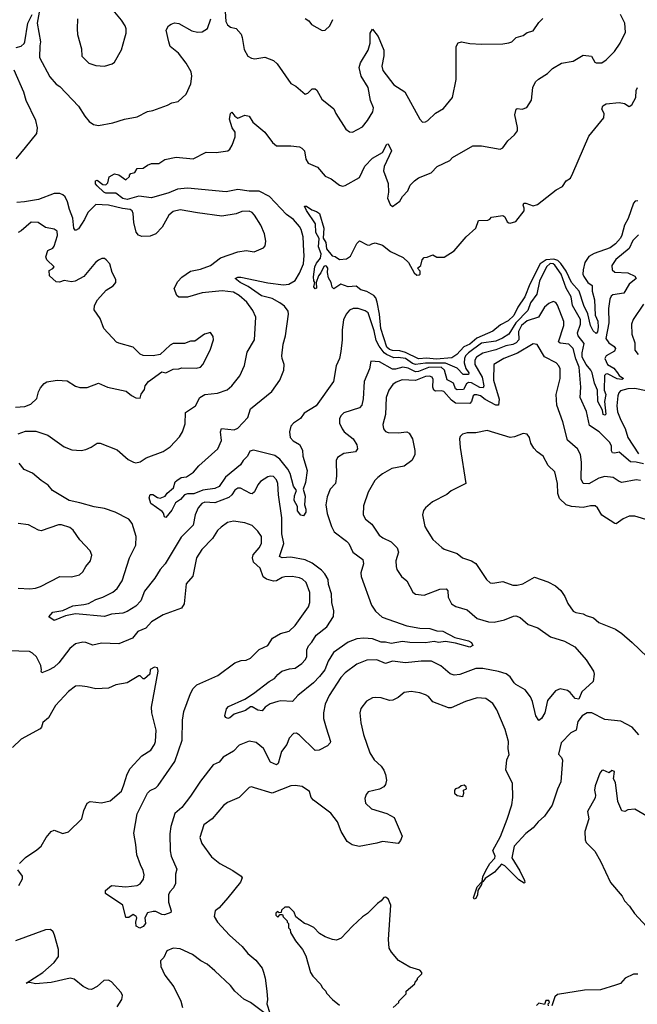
# Model space of a CAD drawing. Extents: x 2220333 to 2384341, y 721037 to 894043.
# Tile 62 of 256: x 2259755 to 2264062, y 771182 to 778049. Entities that reach past the tile are written whole.
import ezdxf

# ---------------------------------------------------------------- set-up
doc = ezdxf.new("R2010")
doc.units = 0

msp = doc.modelspace()

# ---------------------------------------------------------------- linework, layer by layer
at = {"layer": '0CON10XD'}
for points in [[(2259730, 777855), (2259763.8, 777865), (2259785, 777882), (2259791.1, 777895), (2259810.8, 778025), (2259840.8, 778085)], [(2259890.5, 778100.5), (2259875.8, 778025), (2259899.2, 777895), (2259896, 777866), (2259892, 777785), (2259965, 777651.2), (2260008.8, 777598.8), (2260035, 777582.5), (2260165, 777445.8), (2260208.9, 777375), (2260238.8, 777338.8), (2260268.9, 777318.9), (2260305, 777311.4), (2260405, 777330), (2260485, 777355.8), (2260575, 777371.2), (2260645, 777408), (2260683.9, 777416.1), (2260785, 777452), (2260815, 777468.8), (2260860.7, 777479.3), (2260915, 777530), (2260947.9, 777602.1), (2260955.7, 777655), (2260950, 777685), (2260916.3, 777746.3), (2260863.1, 777815), (2260805, 777862.5), (2260795.6, 777895), (2260776.2, 777975), (2260793.3, 778005), (2260811.7, 778018.3), (2260835, 778026), (2260865, 778021.4), (2260955, 777970), (2260995, 777961.4), (2261027, 777963), (2261065, 777986.7), (2261088, 778055)], [(2260158.8, 778055), (2260156, 777985), (2260158, 777945), (2260186, 777845), (2260187.5, 777795), (2260236.4, 777746.4), (2260285, 777730), (2260345, 777724), (2260399.5, 777740.5), (2260415, 777752.5), (2260465, 777837.5), (2260487.3, 777922.7), (2260498, 777955), (2260498, 777985), (2260490.8, 778005), (2260465, 778046.2), (2260395, 778130)], [(2261513.8, 775455), (2261569.1, 775535), (2261596.6, 775605), (2261599.5, 775645), (2261584.2, 775685), (2261582.9, 775705), (2261591.2, 775785), (2261609.2, 775845), (2261630, 775995), (2261627.8, 776015), (2261600.6, 776050.6), (2261568.1, 776075), (2261515.5, 776105.5), (2261442, 776122), (2261348.5, 776188.5), (2261291.6, 776215), (2261258, 776245), (2261276.1, 776253.9), (2261296.4, 776253.7), (2261485, 776214), (2261595, 776199.6), (2261631.2, 776205), (2261675, 776230.8), (2261705, 776281.2), (2261733.1, 776345), (2261739.5, 776405), (2261736.2, 776433.8), (2261731, 776535), (2261717.4, 776585), (2261705, 776607.3), (2261665, 776655.4), (2261615, 776690.9), (2261496.7, 776816.7), (2261425, 776851.8), (2261355, 776852.7), (2261275, 776865.2), (2261195, 776849.1), (2260925, 776874.6), (2260855, 776867.5), (2260795, 776842.3), (2260675, 776807.1), (2260585, 776818.2), (2260504.4, 776794.4), (2260475, 776800.9), (2260425, 776840), (2260355, 776839.2), (2260340.6, 776845), (2260295, 776890), (2260284.2, 776905), (2260284.1, 776925.9), (2260295, 776930), (2260335, 776898.8), (2260355, 776896.7), (2260368.8, 776911.2), (2260377.7, 776952.3), (2260415, 776973.8), (2260445, 776966.2), (2260495, 776932.5), (2260520, 776955), (2260520, 776965), (2260530, 776975), (2260557.5, 776982.5), (2260575, 777010), (2260615, 777012.5), (2260646.7, 777035), (2260674.4, 777045.6), (2260725, 777046.2), (2260767.3, 777072.7), (2260845, 777089.2), (2260965, 777077.5), (2261055, 777124.3), (2261125, 777121.4), (2261207, 777133), (2261221.2, 777145), (2261237, 777173), (2261258.3, 777231.7), (2261258.6, 777265), (2261236.4, 777295), (2261218.8, 777355), (2261224.4, 777395), (2261235, 777403.3), (2261255, 777376.7), (2261275, 777362.5), (2261325, 777383.8), (2261355, 777376.2), (2261381.2, 777335), (2261464, 777265), (2261517.5, 777192.5), (2261545, 777170), (2261645, 777168.6), (2261705, 777162.5), (2261723.2, 777153.2), (2261740, 777135), (2261750, 777075), (2261767.3, 777047.3), (2261830.9, 777020.9), (2261885, 776958.6), (2261927.8, 776937.8), (2261985, 776894), (2262005, 776887.5), (2262025, 776892.5), (2262125, 776947.5), (2262162.1, 777027.9), (2262215, 777083.6), (2262285, 777122.2), (2262315, 777180), (2262325, 777182.5), (2262346.7, 777135), (2262296.9, 777025), (2262292.5, 776995), (2262323.6, 776906.4), (2262326.1, 776846.1), (2262318.8, 776805), (2262338.8, 776758.8), (2262355, 776746.7), (2262405, 776783.8), (2262424, 776815), (2262462, 776855), (2262478, 776895), (2262508.8, 776925), (2262535, 776946), (2262625, 776980), (2262665.6, 777024.4), (2262753.6, 777066.4), (2262772.7, 777087.3), (2262915, 777168), (2262975, 777170), (2263105, 777145.8), (2263125, 777154), (2263159.4, 777205), (2263206.7, 777245), (2263226, 777274), (2263226.9, 777296.9), (2263207.1, 777385), (2263216.2, 777423.8), (2263225, 777430), (2263260, 777425), (2263292.7, 777437.3), (2263325, 777487.5), (2263334.2, 777575), (2263353.1, 777615), (2263372.5, 777635), (2263435, 777673.1), (2263471.4, 777708.6), (2263533.8, 777746.2), (2263615, 777760), (2263685, 777800.8), (2263743.8, 777793.8), (2263765, 777752.5), (2263775, 777747.5), (2263815, 777748.8), (2263845, 777768.8), (2263904.1, 777825.9), (2263943.8, 777885), (2263979.1, 777960.9), (2263975.6, 778025), (2263945, 778084.2)], [(2261187.5, 778105), (2261193.1, 778035), (2261203.2, 778013.2), (2261225, 777996.2), (2261265, 777986.2), (2261298.3, 777948.3), (2261307.1, 777925), (2261320, 777840), (2261346.7, 777795), (2261371.2, 777781.2), (2261395, 777776.2), (2261465, 777786.2), (2261525, 777763.8), (2261550.3, 777740.3), (2261645, 777604.2), (2261680, 777585), (2261745, 777530), (2261764.1, 777535.9), (2261795, 777566.7), (2261815, 777566.7), (2261827.3, 777557.3), (2261861.2, 777495), (2261945, 777427.5), (2261958.9, 777395), (2262028.8, 777285), (2262055, 777266.2), (2262075, 777263.8), (2262145, 777300.6), (2262181.1, 777345), (2262217.8, 777405), (2262222.2, 777435), (2262201.2, 777485), (2262185.3, 777575), (2262136.1, 777655), (2262122.9, 777715), (2262131.8, 777748.2), (2262184.5, 777835.5), (2262199.2, 777885), (2262200, 777955), (2262215, 777982.5), (2262255, 777931.2), (2262294.7, 777835), (2262293.6, 777796.4), (2262279.5, 777725), (2262288.2, 777695), (2262365, 777594.4), (2262440.8, 777545), (2262546.2, 777355), (2262565, 777334.4), (2262585, 777335.8), (2262602, 777345), (2262653.9, 777396.1), (2262710.4, 777429.6), (2262774.2, 777505), (2262798.3, 777631.7), (2262798.8, 777861.2), (2262811.9, 777888.1), (2262835, 777894.3), (2262895, 777881.9), (2262975, 777877.1), (2263125, 777879.2), (2263165, 777888), (2263186.7, 777895), (2263216.4, 777923.6), (2263265, 777938.8), (2263295, 777960), (2263335, 777970), (2263375, 778030), (2263404.1, 778055.9)], [(2261745, 778057.5), (2261771.7, 778041.7), (2261788.8, 778015), (2261864.3, 777974.3), (2261885, 777976.7), (2261916.7, 778005), (2261939.1, 778050.9)], [(2259730.5, 777079.5), (2259795, 777158.1), (2259874.5, 777255), (2259879.4, 777295), (2259866.1, 777345), (2259800, 777485), (2259782.6, 777542.6), (2259715, 777695.8)], [(2264065, 776785.1), (2264047.2, 776782.8), (2264035, 776769.3), (2263998.8, 776661.2), (2263973.1, 776615), (2263955.2, 776545), (2263944.1, 776525), (2263909.7, 776485), (2263872.2, 776457.8), (2263761.9, 776418.1), (2263725, 776396.5), (2263695.8, 776355), (2263683.7, 776305), (2263681.8, 776275), (2263688.3, 776258.3), (2263716.6, 776216.6), (2263748.1, 776195), (2263748, 776155), (2263763.8, 776095), (2263767.9, 775987.9), (2263785.8, 775945.8), (2263789.5, 775905), (2263785, 775871.2), (2263775, 775860), (2263755, 775880), (2263735, 775916), (2263717, 775997), (2263689.6, 776055), (2263655.6, 776155), (2263603.8, 776215), (2263565.6, 776295.6), (2263528.8, 776348.8), (2263508.7, 776368.7), (2263479.1, 776379.1), (2263425.6, 776374.4), (2263384.8, 776345), (2263313.3, 776205), (2263277.1, 776115), (2263229.5, 776045), (2263200.8, 775985), (2263162.2, 775947.8), (2263108.1, 775921.9), (2263055, 775877.5), (2262943, 775827), (2262895, 775784.8), (2262853.1, 775766.9), (2262804.6, 775715), (2262768.5, 775691.5), (2262658.8, 775681.2), (2262595, 775688.7), (2262535, 775683.4), (2262445, 775728.8), (2262405, 775738.9), (2262355, 775741.4), (2262335, 775748.1), (2262316.4, 775765), (2262273, 775895), (2262264.1, 775994.1), (2262248.4, 776078.4), (2262238, 776108), (2262225, 776124.3), (2262175, 776154.2), (2262133.3, 776165), (2262101.2, 776191.2), (2262045, 776184.7), (2261995, 776204.3), (2261945, 776172.5), (2261934.1, 776184.1), (2261926, 776215), (2261907.7, 776247.7), (2261901.2, 776285), (2261903.8, 776315), (2261895, 776330), (2261885, 776333.3), (2261875, 776326.7), (2261855.8, 776284.2), (2261838.3, 776261.7), (2261822.5, 776215), (2261825, 776177.5), (2261815, 776172), (2261806.2, 776185), (2261812, 776215), (2261805, 776227.5), (2261804.7, 776254.7), (2261814.2, 776324.2), (2261825, 776350.9), (2261853.6, 776385), (2261856.2, 776416.2), (2261839.4, 776465), (2261843.3, 776523.3), (2261820.8, 776565), (2261818.5, 776625), (2261755, 776717.5), (2261742.1, 776747.9), (2261755, 776748.6), (2261791.7, 776721.7), (2261825, 776712.2), (2261845, 776697.1), (2261875.4, 776595), (2261871.4, 776525), (2261890.5, 776495), (2261895, 776450), (2261935, 776401.2), (2261955, 776396.7), (2261985, 776376), (2262035, 776381.4), (2262060.9, 776399.1), (2262105, 776488.8), (2262125, 776507.5), (2262177.7, 776477.7), (2262195, 776476.2), (2262210, 776485), (2262235, 776492.9), (2262285, 776476.2), (2262341.1, 776431.1), (2262429.7, 776389.7), (2262467.5, 776355), (2262505, 776282.5), (2262525, 776267.5), (2262541.7, 776268.3), (2262547.5, 776275), (2262546.7, 776295), (2262530, 776315), (2262552.5, 776335), (2262562.5, 776375), (2262575, 776390), (2262597, 776393), (2262635, 776410), (2262663.3, 776393.3), (2262715, 776392.5), (2262785, 776436.7), (2262867.5, 776535), (2262935.8, 776594.2), (2262955, 776647.5), (2263019.3, 776650.7), (2263033, 776657), (2263045, 776672.5), (2263125, 776682.5), (2263137.5, 776675), (2263155, 776640), (2263165, 776632.5), (2263175, 776630), (2263215, 776641.2), (2263272.9, 776715), (2263274.2, 776734.2), (2263266.2, 776755), (2263271.2, 776768.8), (2263285, 776770), (2263335, 776751.1), (2263365, 776760), (2263497.1, 776862.9), (2263540, 776885), (2263566.7, 776925), (2263595.5, 776944.5), (2263611.4, 776978.6), (2263724.1, 777235.9), (2263828.8, 777365), (2263832, 777395), (2263814.3, 777425), (2263820.9, 777449.1), (2263845, 777462), (2263935, 777470.8), (2263973.9, 777463.9), (2264005, 777443.3), (2264023.3, 777455), (2264052, 777505), (2264054.2, 777555.8), (2264063.8, 777575)], [(2259745, 775161.2), (2259795, 775179.4), (2259868.1, 775178.1), (2259950.9, 775150.9), (2260065, 775071.1), (2260118.3, 775048.3), (2260184.5, 775045.5), (2260215, 775050.5), (2260252.8, 775067.2), (2260295, 775096), (2260315, 775096), (2260435, 775048.1), (2260510.8, 774980.8), (2260547.9, 774962.1), (2260565, 774959.2), (2260594, 774966), (2260637.6, 774992.4), (2260755, 775037.1), (2260805, 775070), (2260869.2, 775140.8), (2260891.1, 775175), (2260909.4, 775230.6), (2260910.8, 775309.2), (2260980.5, 775355), (2261010, 775415), (2261045, 775434), (2261134.6, 775445.4), (2261202.8, 775467.2), (2261234.2, 775495), (2261290.6, 775565), (2261322.6, 775637.4), (2261340.2, 775729.8), (2261393.1, 775815), (2261402.2, 775975), (2261379.8, 776019.8), (2261338.8, 776078.8), (2261285, 776126.4), (2261245, 776149.1), (2261167.6, 776157.6), (2261027.1, 776142.9), (2260924.4, 776114.4), (2260865, 776114), (2260851.2, 776125), (2260832.5, 776175), (2260857, 776223), (2260885, 776254), (2260945.5, 776294.5), (2261015, 776310), (2261085, 776334.3), (2261155, 776387.1), (2261275, 776430), (2261335, 776440), (2261390.7, 776429.3), (2261455, 776456.7), (2261467.3, 776472.7), (2261472, 776505), (2261462, 776555), (2261436, 776615), (2261392, 776685), (2261375, 776704), (2261355, 776712.5), (2261305, 776710.8), (2261265, 776694.2), (2261165, 776678), (2260995, 776701.9), (2260875, 776722), (2260825, 776712), (2260795, 776686), (2260748.8, 776601.2), (2260705, 776555.8), (2260665, 776538.6), (2260605.6, 776535.6), (2260584.2, 776545), (2260566.4, 776566.4), (2260551.1, 776635), (2260546.9, 776696.9), (2260540, 776715), (2260525.3, 776725.3), (2260471, 776731), (2260375, 776756.2), (2260285, 776758.9), (2260229.1, 776705), (2260206.2, 776655), (2260165, 776590.8), (2260145, 776579.2), (2260132.9, 776595), (2260125.4, 776664.6), (2260100.9, 776725), (2260088.1, 776778.1), (2260072.5, 776812.5), (2260056.6, 776826.6), (2260035, 776836.2), (2259995, 776837.5), (2259885, 776794.7), (2259787.9, 776777.9), (2259735, 776773)], [(2259725, 775346.5), (2259789.7, 775350.3), (2259833.2, 775366.8), (2259873.1, 775406.9), (2259885, 775453.3), (2259899.6, 775480.4), (2259925, 775511.4), (2259945, 775523.1), (2260015, 775535.7), (2260085, 775530.8), (2260145, 775493.3), (2260175, 775483.3), (2260225, 775483.8), (2260305, 775514), (2260365.9, 775485.9), (2260497.3, 775457.3), (2260535, 775427.5), (2260565, 775412.5), (2260595, 775410), (2260603, 775437), (2260625, 775470), (2260630, 775495), (2260654.1, 775525.9), (2260745, 775593.8), (2260775, 775585.8), (2260825, 775610.8), (2260865, 775614.2), (2260885, 775622), (2260985, 775618.8), (2261015, 775626.7), (2261031.2, 775645), (2261082.5, 775745), (2261106.7, 775815), (2261105, 775840), (2261085, 775866.7), (2261042.5, 775855), (2260975, 775806.7), (2260945, 775806.2), (2260905, 775790), (2260825, 775790), (2260805, 775780), (2260735, 775713.8), (2260685, 775704), (2260615, 775706.7), (2260595, 775716.7), (2260545, 775764), (2260445, 775792), (2260430.9, 775800.9), (2260342.5, 775895), (2260316.2, 775965), (2260273.3, 776025), (2260276.2, 776055), (2260297.5, 776095), (2260358.3, 776161.7), (2260407.6, 776192.4), (2260425.6, 776215), (2260425, 776237.5), (2260398.8, 776285), (2260384, 776345), (2260357.5, 776375), (2260345, 776383.3), (2260327, 776383), (2260305, 776371.2), (2260283.8, 776355), (2260201.2, 776258.8), (2260142.5, 776225), (2260115, 776221.2), (2260065, 776230), (2260032.2, 776217.8), (2260009.8, 776219.8), (2259962.2, 776262.2), (2259959.4, 776300.6), (2259985, 776312.9), (2259994.5, 776325), (2259944.3, 776374.3), (2259937.3, 776395), (2259951.8, 776438.2), (2259985, 776456), (2259995, 776468.8), (2260017.3, 776542.7), (2260015.3, 776575), (2259995, 776588.2), (2259935, 776598.6), (2259883.4, 776633.4), (2259835, 776635.6), (2259764.5, 776575.5), (2259745, 776565.7)], [(2264070.5, 776549.5), (2264031.4, 776508.6), (2264005, 776453.8), (2263912.7, 776377.3), (2263885.6, 776335), (2263886.7, 776305), (2263905, 776287.5), (2263995, 776282.8), (2264045, 776260), (2264054.2, 776245), (2264004.5, 776205), (2263967.3, 776142.7), (2263890.8, 776129.2), (2263879.3, 776120.7), (2263870.4, 776099.6), (2263861.3, 776035), (2263863.5, 775935), (2263843.7, 775825), (2263863.4, 775795), (2263900.7, 775770.7), (2263909.7, 775755), (2263902.1, 775737.9), (2263845.7, 775704.3), (2263836.8, 775685), (2263853.4, 775645), (2263899.6, 775619.6), (2263924.1, 775585), (2263936.6, 775566.6), (2263965.5, 775545.5), (2263955, 775540), (2263921.1, 775545), (2263855, 775578.4), (2263842.5, 775577.5), (2263833.6, 775566.4), (2263830.6, 775465), (2263842.5, 775435), (2263834.3, 775385), (2263843, 775297), (2263835, 775290), (2263824.6, 775295), (2263819.1, 775325), (2263786.4, 775385), (2263784, 775465), (2263762.5, 775515), (2263748.4, 775585), (2263738.7, 775605), (2263705, 775643.3), (2263678.5, 775695), (2263678.4, 775725), (2263691.3, 775791.3), (2263650.8, 775845), (2263644.7, 775865), (2263665.8, 775925), (2263665, 775958.9), (2263610.9, 776055), (2263601.7, 776115), (2263566.2, 776176.2), (2263530.1, 776275), (2263487, 776337), (2263475, 776346.4), (2263455, 776347.5), (2263428.1, 776325), (2263380.6, 776225), (2263362.5, 776135), (2263316.3, 776075), (2263299.3, 776020.7), (2263215.1, 775935), (2263165, 775856.2), (2263122.4, 775827.6), (2263075, 775807), (2262975, 775793.2), (2262885, 775726.6), (2262865, 775705.5), (2262855.8, 775685), (2262855.5, 775655.5), (2262867.4, 775617.4), (2262886.3, 775585), (2262886, 775574), (2262848.2, 775575), (2262805, 775618.9), (2262725, 775652.9), (2262585.4, 775654.6), (2262515, 775644.7), (2262495, 775651.2), (2262445, 775686.8), (2262395, 775692.6), (2262365, 775691.2), (2262313.9, 775713.9), (2262296.6, 775726.6), (2262261, 775771), (2262241.2, 775811.2), (2262227.8, 775877.8), (2262184.5, 776004.5), (2262165, 776018.4), (2262115, 776035.3), (2262080, 776035), (2262055, 776023.8), (2262031.1, 775995), (2262013.4, 775955), (2262003.4, 775886.6), (2262003.9, 775815), (2261995.2, 775735), (2261984.3, 775685.7), (2261961.2, 775635), (2261944.3, 775525), (2261822.5, 775355), (2261739.1, 775305), (2261712.3, 775267.7), (2261664.3, 775235), (2261645.7, 775215), (2261636.2, 775175), (2261642, 775135), (2261662, 775112), (2261707.1, 775087.1), (2261727.9, 775047.9), (2261728.6, 775005), (2261760, 774905), (2261748.2, 774821.8), (2261732, 774775), (2261745.4, 774725), (2261740, 774665), (2261751.4, 774635), (2261750, 774615), (2261735, 774590), (2261715, 774592.5), (2261692.7, 774622.7), (2261692.5, 774655), (2261669.4, 774695), (2261672.1, 774727.9), (2261686.1, 774766.1), (2261663.8, 774795), (2261641.9, 774885), (2261625.4, 774915.4), (2261568.4, 774985), (2261535, 775009.7), (2261385, 775047.3), (2261360.4, 775039.6), (2261344.6, 775005), (2261313.5, 774975), (2261294.5, 774945), (2261190.4, 774859.6), (2261145, 774793.5), (2261115, 774780), (2261031.9, 774768.1), (2260968.2, 774741.8), (2260925, 774741.5), (2260905, 774734.4), (2260877.1, 774702.9), (2260841.5, 774678.5), (2260815, 774627.5), (2260775, 774576.7), (2260765, 774582.5), (2260757.7, 774607.7), (2260748.1, 774618.1), (2260670, 774675), (2260657.5, 774715), (2260665, 774737.5), (2260683, 774737), (2260715, 774716.7), (2260735, 774711.2), (2260770, 774725), (2260784.1, 774745.9), (2260826.7, 774785), (2260840, 774825), (2260850, 774835), (2260880.8, 774855), (2260918.3, 774861.7), (2260967.1, 774892.9), (2261003.1, 774936.9), (2261136.2, 775055), (2261161.2, 775115), (2261154.4, 775175), (2261163, 775197), (2261251.1, 775188.9), (2261275, 775200.9), (2261345, 775274.4), (2261363.6, 775335), (2261513.8, 775455)], [(2264105, 774951.9), (2264055, 774964.2), (2264015, 774965.9), (2263935, 775033.3), (2263905, 775026), (2263888.6, 775028.6), (2263882.2, 775042.2), (2263881.3, 775075), (2263870, 775100), (2263795.4, 775175), (2263729.6, 775219.6), (2263707.4, 775317.4), (2263663.1, 775415), (2263668.7, 775485), (2263656.8, 775625), (2263632.9, 775682.9), (2263615.8, 775755), (2263585.2, 775785.2), (2263525, 775792.7), (2263513.1, 775803.1), (2263548.9, 775915), (2263550, 775945), (2263505, 776058.8), (2263495, 776076), (2263475, 776082.9), (2263445, 776069.4), (2263415, 776043.3), (2263372.8, 775975), (2263295, 775948.3), (2263253.7, 775915), (2263233.1, 775875), (2263236.6, 775815), (2263216.7, 775795), (2263195, 775782.7), (2263145, 775774.5), (2263075, 775746), (2262985, 775722.4), (2262940.6, 775695), (2262929.7, 775675), (2262928.3, 775645), (2262979.8, 775555), (2262990.7, 775495), (2262987.6, 775482.4), (2262965, 775483.8), (2262905, 775515.7), (2262885, 775518.8), (2262871.6, 775508.4), (2262850.5, 775469.5), (2262806.6, 775466.6), (2262795, 775475.5), (2262781.2, 775515), (2262760, 775525), (2262736.5, 775536.5), (2262718.6, 775605), (2262694.9, 775624.9), (2262606, 775624), (2262535, 775595.4), (2262515, 775593.4), (2262465, 775617.5), (2262426, 775626), (2262375, 775611.6), (2262355, 775611.9), (2262265, 775663.5), (2262203.2, 775666.8), (2262194.3, 775615), (2262158.2, 775525), (2262150.9, 775405), (2262140, 775360), (2262125, 775343.1), (2262015, 775306), (2261995, 775286.2), (2261984.2, 775265), (2261984, 775235), (2262002.9, 775195), (2262018.6, 775175), (2262080, 775125), (2262106.9, 775085), (2262110, 775055), (2262097.5, 775035), (2262015, 775023.1), (2261971.4, 774995), (2261962.9, 774975), (2261963.3, 774865)], [(2264104.7, 776065.3), (2264032.4, 775957.6), (2264022.2, 775925), (2264024.4, 775855), (2264044.4, 775795), (2264045.6, 775745), (2264067.8, 775715)], [(2264085, 774835.4), (2264055, 774840.4), (2263955, 774822.2), (2263935, 774827.8), (2263895, 774855.6), (2263835, 774862.2), (2263795, 774852.1), (2263725, 774812.2), (2263685, 774814), (2263670, 774845), (2263673.4, 774963.4), (2263666.2, 775016.2), (2263644.3, 775055), (2263575.9, 775115.9), (2263541.8, 775245), (2263500.9, 775360.9), (2263497.1, 775435), (2263525, 775547.5), (2263523.5, 775615), (2263514.4, 775635), (2263495.3, 775655.3), (2263415, 775696.7), (2263364.2, 775784.2), (2263335, 775789.2), (2263227.2, 775722.8), (2263131.4, 775685), (2263061.9, 775645), (2263060.3, 775535), (2263097.6, 775402.4), (2263095, 775360.6), (2263075, 775360.9), (2263000.3, 775400.3), (2262967.8, 775425), (2262942.5, 775432.5), (2262927, 775433), (2262917.7, 775425), (2262905.8, 775385), (2262895, 775371.6), (2262795, 775374.2), (2262766, 775395), (2262712.9, 775455), (2262695, 775460.6), (2262655, 775458.2), (2262642.5, 775465), (2262635.3, 775485), (2262638.5, 775538.5), (2262630.6, 775555), (2262613.8, 775563.8), (2262585, 775561.4), (2262515, 775532.9), (2262422.1, 775537.9), (2262379.2, 775520.8), (2262357.1, 775505), (2262329.1, 775465), (2262310.4, 775415), (2262305.4, 775295), (2262287.8, 775225), (2262291.9, 775195), (2262305, 775176), (2262325, 775169.4), (2262395, 775166.7), (2262455, 775173.5), (2262471.4, 775165), (2262494.4, 775125), (2262510.6, 775045), (2262510, 775015), (2262490, 774975), (2262435, 774935.7), (2262350.2, 774919.8), (2262285, 774881.4), (2262252.5, 774855), (2262232.5, 774835), (2262185.8, 774755), (2262152.1, 774657.9), (2262150.8, 774595), (2262165.5, 774565.5), (2262210.2, 774530.2), (2262262.5, 774455), (2262286.2, 774435), (2262345, 774406.9), (2262386.7, 774365), (2262395.5, 774335), (2262378.6, 774275), (2262379.2, 774235), (2262385.6, 774215.6), (2262417.5, 774165), (2262455.4, 774135.4), (2262496.5, 774056.5), (2262515, 774042.9), (2262575, 774035.7), (2262685, 774076.7), (2262730.2, 774080.2), (2262741.1, 774065), (2262742.8, 774022.8), (2262765.5, 773975.5), (2262796.7, 773956.7), (2262875, 773932.9), (2262945, 773871.9), (2263025, 773848.5), (2263065, 773847.8), (2263135, 773862.7), (2263199.8, 773890.2), (2263215, 773892.2), (2263245, 773879.1), (2263300.5, 773830.5), (2263367.4, 773807.4), (2263455.9, 773745.9), (2263555, 773714.4), (2263625.5, 773675.5), (2263705.5, 773585.5), (2263756, 773505), (2263762.2, 773485), (2263755, 773434.5), (2263675, 773362), (2263655, 773310.5), (2263627.8, 773315), (2263595, 773357.5), (2263575, 773370), (2263525, 773382), (2263490.5, 773369.5), (2263435, 773300), (2263417.8, 773215), (2263393.8, 773175), (2263375, 773161.2), (2263353.9, 773193.9), (2263330.9, 773295), (2263316.3, 773326.3), (2263279.4, 773375), (2263215, 773412.2), (2263203.3, 773425), (2263175.3, 773465.3), (2263147.1, 773487.1), (2263095, 773503.3), (2262985, 773524.1), (2262935, 773524.6), (2262825, 773481.5), (2262785, 773478.8), (2262757.4, 773487.4), (2262692.1, 773542.1), (2262627.5, 773575), (2262555, 773576.2), (2262445, 773563.8), (2262355, 773575.6), (2262305, 773559.4), (2262244.5, 773584.5), (2262175, 773581.4), (2262105, 773554.4), (2262024.4, 773495), (2261995, 773460.8), (2261913.3, 773335), (2261884.4, 773275), (2261873.5, 773215), (2261874.5, 773175), (2261891.1, 773111.1), (2261922.5, 773015), (2261920.9, 773005), (2261902.5, 772985), (2261842.9, 772955), (2261815, 772951.5), (2261705, 773060), (2261685, 773072.5), (2261665, 773072), (2261635, 773038), (2261616.9, 772995), (2261580.6, 772945), (2261557.3, 772862.7), (2261545, 772853.3), (2261505, 772871.2), (2261455.8, 772965.8), (2261405, 773008.1), (2261355, 773018.5), (2261285, 772990), (2261245, 772947.8), (2261173.3, 772905), (2261145, 772870), (2261105, 772851.9), (2261015, 772737.8), (2260946.6, 772633.4), (2260885.2, 772554.8), (2260836.9, 772513.1), (2260826.2, 772483.8), (2260808.1, 772421.9), (2260800.9, 772370.9), (2260803.9, 772253.9), (2260812.1, 772215), (2260850, 772125), (2260840.9, 772089.1), (2260841.4, 772025), (2260828, 771995), (2260802.1, 771967.9), (2260791.4, 771945), (2260792.9, 771895), (2260810, 771835), (2260808.3, 771821.7), (2260765, 771806), (2260745, 771808), (2260705, 771830), (2260685, 771830.8), (2260645, 771820), (2260626.7, 771785), (2260631.2, 771745), (2260615, 771726), (2260593.6, 771713.6), (2260568, 771728), (2260563.8, 771755), (2260572.5, 771785), (2260567.5, 771795), (2260545, 771808.8), (2260515, 771788.8), (2260495, 771788.8), (2260474.6, 771874.6), (2260354, 771955), (2260353.3, 771975), (2260395, 772010.9), (2260495, 772002), (2260575, 772011.2), (2260595, 772022.9), (2260617.8, 772055), (2260623.1, 772085), (2260616.9, 772115), (2260597.5, 772155), (2260570.8, 772225), (2260565.8, 772295.8), (2260550.5, 772375), (2260575, 772511.2), (2260645, 772655.6), (2260665, 772673.1), (2260705, 772691.8), (2260721.2, 772708.8), (2260837.2, 772875), (2260886.8, 773025), (2260890.6, 773165), (2260898.9, 773225), (2260945, 773350), (2260965, 773385.8), (2260990.5, 773409.5), (2261136.7, 773475), (2261255, 773564), (2261300.3, 773580.3), (2261335, 773583.1), (2261365, 773595.6), (2261425, 773656.9), (2261484.5, 773685.5), (2261518, 773735), (2261572.7, 773767.3), (2261634, 773785), (2261676.9, 773823.1), (2261770, 773955), (2261777.8, 773985), (2261777.1, 774055), (2261752.5, 774125), (2261727, 774147), (2261705, 774156.7), (2261655, 774165.5), (2261605, 774163.5), (2261585, 774159.1), (2261545, 774136.7), (2261525, 774133.6), (2261475, 774146.4), (2261452.4, 774162.4), (2261431.5, 774225), (2261386.1, 774266.1), (2261377.2, 774295), (2261383.9, 774316.1), (2261424.4, 774365), (2261440, 774395), (2261440, 774445), (2261415, 774482.5), (2261375, 774521.4), (2261325, 774539.4), (2261245, 774551.4), (2261205, 774541.4), (2261160.9, 774509.1), (2261135, 774485.8), (2261099.5, 774430.5), (2261025, 774353.8), (2260988.8, 774295), (2260961.7, 774168.3), (2260916.7, 774115), (2260900.8, 773975), (2260884.3, 773945.7), (2260755, 773898.9), (2260675, 773848.6), (2260634, 773805), (2260578.2, 773781.8), (2260542, 773735), (2260445, 773696.2), (2260325, 773701.4), (2260265, 773687.5), (2260215.5, 773705.5), (2260195, 773706.9), (2260145, 773695.6), (2260105, 773664.3), (2260027.3, 773562.7), (2259995, 773533.1), (2259955, 773513.3), (2259910, 773495), (2259903.8, 773505), (2259907.5, 773515), (2259901.2, 773545), (2259872.9, 773605), (2259845, 773632), (2259823.3, 773643.3), (2259595, 773648.9)], [(2264125, 775461.2), (2264045, 775477.8), (2263995, 775474.7), (2263945, 775460.6), (2263932.7, 775447.3), (2263925.4, 775425), (2263918.8, 775355), (2263924.8, 775314.8), (2263946.9, 775256.9), (2263977.5, 775197.5), (2263997.1, 775135), (2264071.4, 775021.4)], [(2264145.4, 774555.4), (2264045, 774585.7), (2264005, 774585.7), (2263962.6, 774567.4), (2263915, 774534.2), (2263905, 774534.3), (2263814.5, 774594.5), (2263784, 774645), (2263768.7, 774658.7), (2263735, 774658.2), (2263683.7, 774646.3), (2263603.4, 774653.4), (2263566, 774666), (2263518.6, 774708.6), (2263507.5, 774745), (2263505.5, 774815), (2263487.5, 774895), (2263440.9, 774940.9), (2263405, 775003.8), (2263364.3, 775034.3), (2263341.2, 775061.2), (2263320, 775095), (2263310, 775135), (2263295, 775157.5), (2263265, 775162.5), (2263205, 775138.8), (2263175, 775136), (2263016.1, 775183.9), (2262935, 775168), (2262875, 775168), (2262842.7, 775157.3), (2262827.7, 775142.3), (2262822, 775125), (2262825.8, 775065), (2262865.7, 774814.3), (2262765, 774763.8), (2262732.7, 774737.3), (2262634.4, 774685.6), (2262583.8, 774645), (2262571.2, 774625), (2262564, 774595), (2262579.2, 774515), (2262596.8, 774486.8), (2262635, 774423.3), (2262697.7, 774367.7), (2262716, 774356), (2262805, 774326.2), (2262842.5, 774295), (2262905.5, 774275.5), (2262935, 774256), (2263009.4, 774145), (2263035, 774121.5), (2263055, 774118.5), (2263125, 774130.8), (2263195, 774106), (2263225, 774106), (2263264.2, 774115.8), (2263345, 774160), (2263439.1, 774129.1), (2263490.7, 774100.7), (2263527.8, 774067.8), (2263556.1, 774026.1), (2263576.7, 773976.7), (2263613.8, 773925), (2263632.5, 773915), (2263685, 773905.7), (2263705, 773892.9), (2263756.8, 773876.8), (2263793.8, 773845), (2263909.3, 773799.3), (2263955, 773769.2), (2264026, 773705), (2264183.3, 773555)], [(2261963.3, 774865), (2261957.1, 774815), (2261920, 774775), (2261898, 774722), (2261890.5, 774665), (2261898.5, 774605), (2261928.5, 774515), (2261947.4, 774477.4), (2262035, 774413.1), (2262050.5, 774395), (2262077.8, 774335), (2262148, 774285), (2262152.2, 774255), (2262135, 774192.5), (2262136.2, 774165), (2262208.8, 773965), (2262237.3, 773925), (2262282.3, 773882.3), (2262455, 773821.6), (2262545, 773806.2), (2262615, 773803.1), (2262665, 773786.9), (2262705, 773784.4), (2262790.6, 773740.6), (2262838.7, 773728.7), (2262885, 773716.9), (2262905.6, 773705), (2262914, 773685), (2262895, 773673.5), (2262795, 773701.9), (2262725, 773711.5), (2262675, 773704.5), (2262645, 773711.4), (2262585, 773703.1), (2262475, 773705.2), (2262425, 773712.2), (2262345, 773698.1), (2262305, 773707.5), (2262275, 773706.7), (2262215, 773731.2), (2262155, 773736), (2262105, 773732), (2262045, 773706.8), (2261944.3, 773635.7), (2261906.1, 773575), (2261883.8, 773515), (2261845, 773467.9), (2261804.5, 773425), (2261694, 773336), (2261656.7, 773293.3), (2261575, 773298.8), (2261555.3, 773294.7), (2261501.1, 773278.9), (2261466.2, 773255), (2261445, 773230), (2261415, 773234), (2261375, 773256.7), (2261365, 773256.7), (2261328.5, 773231.5), (2261251.2, 773205), (2261220, 773180), (2261206.1, 773176.1), (2261191.9, 773181.9), (2261185.7, 773195), (2261196, 773244), (2261211.1, 773258.9), (2261325, 773310), (2261385, 773348.8), (2261495, 773433.8), (2261532.5, 773455), (2261555, 773483.3), (2261583.3, 773505), (2261637, 773523), (2261675, 773526.2), (2261721.3, 773558.7), (2261746, 773584), (2261756.5, 773605), (2261757.5, 773655), (2261768.5, 773681.5), (2261793, 773707), (2261823.3, 773756.7), (2261896.2, 773815), (2261942.5, 773887.5), (2261945.5, 773925.5), (2261931.7, 773985), (2261928.4, 774045), (2261908.9, 774108.9), (2261905.3, 774145), (2261883.5, 774185), (2261860.4, 774210.4), (2261795, 774258.3), (2261745, 774281.3), (2261645, 774300.8), (2261585.7, 774295.7), (2261566.2, 774305), (2261596.8, 774395), (2261583, 774463), (2261582.8, 774575), (2261559.2, 774735), (2261554.5, 774814.5), (2261545, 774838.8), (2261525, 774862), (2261505, 774865.7), (2261485, 774860), (2261435, 774829.2), (2261414.4, 774805), (2261392.7, 774757.3), (2261376.6, 774743.4), (2261364, 774744), (2261295, 774780.9), (2261275, 774781.8), (2261255, 774766.9), (2261235.2, 774734.8), (2261214.4, 774715.6), (2261115, 774679.7), (2261045, 774683.3), (2261025, 774673.8), (2260998.8, 774645), (2260978.7, 774595), (2260965, 774524.3), (2260881, 774439), (2260770.3, 774255), (2260733.8, 774215), (2260696.9, 774155), (2260625, 774063.5), (2260599.8, 773995), (2260565, 773958), (2260505, 773922.3), (2260475, 773911.2), (2260395, 773902.5), (2260345, 773887.3), (2260145, 773904.6), (2260075, 773892.5), (2259995, 773858.8), (2259958, 773885), (2259985, 773917.9), (2260055, 773928.5), (2260125, 773960.5), (2260200.8, 773970.8), (2260235, 773977.5), (2260284.7, 774005.3), (2260335, 774021.5), (2260405, 774055.6), (2260435, 774083.1), (2260470.4, 774135), (2260520.4, 774295), (2260563.6, 774385), (2260566.4, 774445), (2260538, 774535), (2260515, 774564.6), (2260420, 774615), (2260345, 774639.5), (2260275, 774650.6), (2260175, 774680.5), (2260100.8, 774695), (2259984.5, 774764.5), (2259952.7, 774802.7), (2259905, 774834.2), (2259845, 774885.7), (2259785, 774912.5), (2259751.2, 774955)], [(2259745, 774084), (2259825, 774080), (2259865.5, 774084.5), (2259900, 774095), (2260035, 774165.7), (2260115, 774162.9), (2260172.7, 774177.3), (2260195, 774198.8), (2260215, 774236.2), (2260248, 774275), (2260258.8, 774315), (2260246.2, 774345), (2260175, 774422.5), (2260128.3, 774488.3), (2260105, 774508.6), (2260046.6, 774526.6), (2260025, 774526.7), (2259905, 774484.3), (2259885, 774488.1), (2259815, 774525.7), (2259745, 774535.7)], [(2259752.5, 772165), (2259795, 772206.7), (2259875, 772258.8), (2259903.3, 772285), (2259938.8, 772345), (2259975, 772388), (2259995, 772396), (2260055.9, 772374.1), (2260095.8, 772384.2), (2260188, 772475), (2260201.4, 772535), (2260226.2, 772585), (2260245, 772595.8), (2260325, 772587.1), (2260385, 772600.8), (2260465, 772668), (2260482.1, 772712.1), (2260503.2, 772786.8), (2260525, 772826), (2260605.4, 772914.6), (2260669.2, 772955), (2260695, 772993.8), (2260701.9, 773015), (2260707.1, 773095), (2260675.7, 773215), (2260673.3, 773255), (2260720, 773505), (2260715, 773530), (2260695, 773532.5), (2260665, 773516.7), (2260661.2, 773485), (2260625, 773451.2), (2260615, 773451.2), (2260595, 773473.3), (2260585, 773473.8), (2260505, 773424), (2260425, 773410), (2260375, 773388), (2260285, 773382.2), (2260225, 773397.5), (2260175, 773404), (2260145, 773401.2), (2260095, 773363.8), (2260004.2, 773265.8), (2259985, 773233.3), (2259955, 773180), (2259915, 773147.5), (2259907.5, 773115), (2259897.5, 773102.5), (2259765, 773031.9), (2259705, 772973.8)], [(2264072.8, 773062.8), (2264025.8, 773115.8), (2263947, 773157), (2263835, 773168.2), (2263745, 773214.3), (2263713.3, 773215), (2263678, 773195), (2263647.5, 773155), (2263635.3, 773094.7), (2263598, 773075), (2263531.5, 773005), (2263512.9, 772927.1), (2263533.4, 772903.4), (2263539.4, 772885), (2263529.9, 772735), (2263505, 772682), (2263469.4, 772570.6), (2263415.5, 772494.5), (2263370.6, 772455), (2263336.4, 772413.6), (2263285, 772373.9), (2263202.7, 772285), (2263187.5, 772205), (2263243.9, 772113.9), (2263275.7, 772045), (2263277.7, 772032.3), (2263272.5, 772027.5), (2263235, 772050.8), (2263138.2, 772148.2), (2263115, 772158.8), (2263066, 772104), (2263000.2, 772059.8), (2262985, 772037.5), (2262980, 772040), (2262985, 772072.5), (2263005, 772116.2), (2263034.4, 772165), (2263068.3, 772201.7), (2263070, 772215), (2263055.6, 772255), (2263107.6, 772352.4), (2263155.4, 772474.6), (2263186.9, 772573.1), (2263193.5, 772625), (2263191, 772725), (2263145.6, 772815), (2263152, 772888), (2263168.1, 772925), (2263160.5, 772965), (2263162.9, 773015), (2263139.7, 773099.7), (2263082.5, 773235), (2263055, 773280), (2263005, 773314.2), (2262945, 773319.2), (2262865, 773294.3), (2262765, 773250.8), (2262745, 773249.2), (2262635, 773292), (2262605, 773328.8), (2262585, 773341.4), (2262545, 773355.6), (2262484.2, 773364.2), (2262435, 773357.1), (2262395, 773322), (2262356.8, 773303.2), (2262335, 773302.2), (2262275, 773319.4), (2262238.3, 773321.7), (2262215, 773319.2), (2262174.5, 773295.5), (2262134.5, 773245.5), (2262125.8, 773215), (2262133.1, 773145), (2262151.4, 773065), (2262195.8, 772935), (2262227.6, 772887.6), (2262275, 772842.5), (2262294.3, 772815), (2262306.9, 772785), (2262311.9, 772745), (2262305.5, 772714.5), (2262295, 772698), (2262265, 772682.5), (2262185.9, 772664.1), (2262170, 772645), (2262162.9, 772617.1)], [(2264127.5, 772495), (2264045, 772542.5), (2263995, 772537.5), (2263975, 772527.5), (2263955, 772532.5), (2263927, 772597), (2263909.3, 772729.3), (2263896.7, 772755), (2263902.5, 772805), (2263885, 772812.5), (2263865, 772797.5), (2263825, 772816.2), (2263815, 772813.3), (2263801.4, 772795), (2263768.8, 772705), (2263764, 772675), (2263771.7, 772641.7), (2263768.8, 772621.2), (2263713.9, 772526.1), (2263724.2, 772475), (2263697, 772387), (2263698.3, 772328.3), (2263705, 772310), (2263765, 772250), (2263805, 772180), (2263875, 772032.5), (2263955.6, 771935.6), (2263972, 771905), (2264007.3, 771867.3), (2264043.3, 771815), (2264126.7, 771725)], [(2262162.9, 772617.1), (2262166.2, 772585), (2262208.8, 772545), (2262315, 772514.2), (2262366, 772485), (2262421.2, 772355), (2262411.2, 772325), (2262395, 772304), (2262285, 772318.9), (2262245.7, 772305.7), (2262123.2, 772283.2), (2262074.1, 772294.1), (2262038.8, 772318.8), (2261996.4, 772386.4), (2261971.6, 772455), (2261925.4, 772515), (2261804.3, 772605), (2261788.1, 772625), (2261775, 772666.2), (2261725, 772700.8), (2261675, 772709.2), (2261645, 772706.7), (2261515, 772654.7), (2261393.2, 772693.2), (2261372.1, 772697.9), (2261355, 772694.3), (2261285.3, 772624.7), (2261205, 772590), (2261175, 772569.2), (2261096.2, 772475), (2261040, 772435), (2261010, 772345), (2261024, 772304), (2261091.8, 772211.8), (2261150, 772165), (2261241.2, 772115), (2261300, 772075), (2261306, 772065), (2261294.3, 772035), (2261206.9, 771925), (2261144.7, 771855.3), (2261118, 771835), (2261110, 771795), (2261134.2, 771755), (2261218.1, 771665), (2261305.6, 771585), (2261345, 771537.5), (2261401.1, 771491.1), (2261445, 771434), (2261455, 771407.5), (2261467.1, 771365), (2261478.1, 771275), (2261484, 771215), (2261478, 771185), (2261498.6, 771121.4)], [(2262845, 772632.5), (2262852.5, 772655), (2262850, 772675), (2262870, 772685), (2262868.3, 772698.3), (2262855, 772710), (2262833, 772707), (2262817, 772693), (2262793.9, 772686.1), (2262787.5, 772675), (2262787.5, 772655), (2262805, 772637.5), (2262845, 772632.5)], [(2259749.3, 772010.7), (2259773.6, 772056.4), (2259773.3, 772075), (2259740.7, 772120.7)], [(2262925, 771916.7), (2262920, 771925), (2262945, 772002.5), (2262980, 772040), (2262975, 772017.5), (2262950, 771975), (2262947.8, 771945), (2262935, 771920), (2262925, 771916.7)], [(2262360, 771160), (2262400, 771195), (2262400, 771205), (2262450, 771255), (2262450, 771275), (2262510, 771325), (2262513, 771337), (2262530, 771355), (2262530, 771365), (2262560, 771395), (2262560, 771405), (2262545, 771420), (2262475, 771442.5), (2262397, 771487), (2262347.5, 771545), (2262332.5, 771575), (2262327.5, 771635), (2262342.5, 771875), (2262325, 771917.5), (2262305, 771930), (2262293.6, 771926.4), (2262276.4, 771903.6), (2262250, 771885), (2262180, 771815), (2262145, 771792.5), (2262075, 771726.7), (2261995.9, 771644.1), (2261965, 771630), (2261936.4, 771633.6), (2261884, 771654), (2261846.2, 771676.2), (2261805, 771717.5), (2261765, 771740), (2261740, 771745), (2261681.7, 771791.7), (2261670, 771825), (2261635, 771860), (2261605, 771860), (2261581.7, 771838.3), (2261578.3, 771821.7), (2261565, 771820), (2261555, 771830), (2261541.7, 771818.3), (2261540, 771805), (2261555, 771790), (2261571.7, 771808.3), (2261588.3, 771808.3), (2261591.7, 771791.7), (2261620, 771765), (2261620, 771755), (2261630, 771745), (2261630, 771715), (2261640, 771705), (2261643, 771683), (2261677.5, 771625), (2261727.5, 771565), (2261750.7, 771520.7), (2261783.3, 771405), (2261799.3, 771379.3), (2261855, 771320), (2261865, 771300), (2261890, 771275), (2261895, 771260), (2261937, 771217), (2261985, 771177.5)], [(2260433.8, 771165), (2260466.2, 771215), (2260471.2, 771245), (2260461.2, 771265), (2260395, 771340), (2260375, 771350), (2260342.3, 771347.7), (2260294.1, 771305.9), (2260255, 771286.7), (2260235, 771288.8), (2260196.4, 771306.4), (2260135, 771356.7), (2260105.8, 771365.8), (2259975, 771334.2), (2259865, 771324.5), (2259825, 771334.2), (2259800.7, 771330.7), (2259915.4, 771405), (2259995.6, 771475), (2260025.7, 771515), (2260025.8, 771565), (2259998, 771665), (2259988.3, 771688.3), (2259970, 771705), (2259935, 771701.2), (2259725, 771626)], [(2261485, 771104), (2261365, 771194.5), (2261318.7, 771218.7), (2261254, 771274), (2261225, 771312.5), (2261115.6, 771415), (2261061.4, 771461.4), (2261017.5, 771485), (2260958.9, 771528.9), (2260875, 771568.6), (2260825, 771573.1), (2260781.9, 771555), (2260760.6, 771509.4), (2260736.2, 771485), (2260738, 771445), (2260766.4, 771386.4), (2260830, 771305), (2260878.8, 771205), (2260889.5, 771159.5)], [(2264065, 771393.3), (2264035, 771393.8), (2263976.7, 771365), (2263945, 771326.7), (2263910, 771315), (2263805, 771284), (2263695, 771281.2), (2263505, 771250), (2263486.4, 771233.6), (2263465, 771172.5)], [(2263441.7, 771171.7), (2263440, 771185), (2263450, 771195), (2263445, 771210), (2263425, 771210), (2263415, 771180), (2263375, 771190), (2263360, 771175)]]:
    msp.add_lwpolyline(points, dxfattribs=at)

doc.saveas('drawing.dxf')
